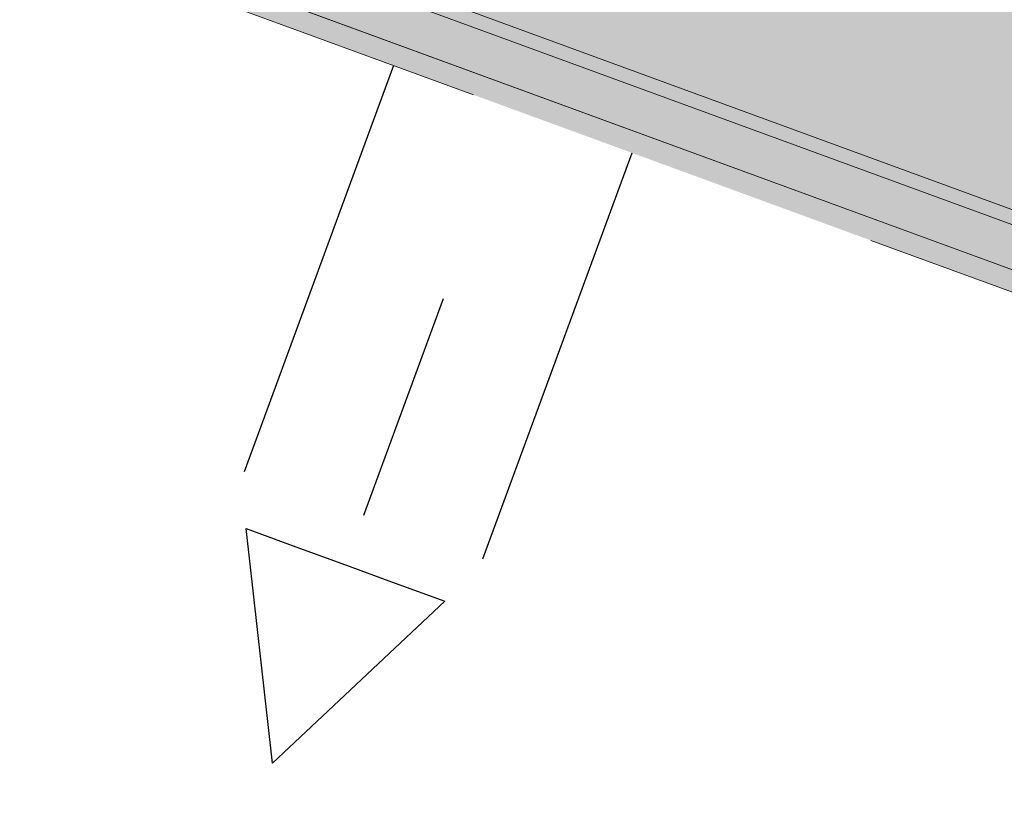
# Model space of a CAD drawing. Header units: metres. Extents: x 154038 to 155227, y 461678 to 462519.
# Tile 233 of 256: x 154716.28 to 154720.94, y 462214.91 to 462218.68. Entities that reach past the tile are written whole.
import ezdxf

# ---------------------------------------------------------------- set-up
doc = ezdxf.new("R2010")
doc.units = ezdxf.units.M
doc.linetypes.add('VH-OPSLUITBAND_100X200', pattern=[16, 8, -2, 4, -2])
doc.layers.add('B-WE-OG-TOPOGRAFIE_KAVEL_ENTREE-G', color=3, linetype='Continuous')
doc.layers.add('B-WE-OG-TOPOGRAFIE_KAVEL_ENTREE-S', color=252, linetype='Continuous')
doc.layers.add('B-WE-OG-TOPOGRAFIE_KAVEL_ENTREE-H', color=31, linetype='Continuous', plot=False)
for name, color, linetype, lineweight in [('N-WE-VH-KANTOPSLUITING_OPSLUITBAND_100X200-G', 150, 'VH-OPSLUITBAND_100X200', 0), ('N-WE-VH-KANTVERHARDING_TROTTOIR-ROLLAAG-G', 62, 'Continuous', 18), ('N-WE-VH-KANTVERHARDING_TROTTOIR-STREKLAAG-G', 220, 'Continuous', 18), ('N-WE-VH-VERHARDING_STRAATBAKSTEEN-TROTTOIR-HV_DF-G', 2, 'Continuous', 18)]:
    doc.layers.add(name, color=color, linetype=linetype, lineweight=lineweight)
for name, color, linetype, lineweight, true_color in [('N-WE-VH-KANTOPSLUITING_OPSLUITBAND_100X200-V', 7, 'Continuous', 5, 0xbbbcbc), ('N-WE-VH-VERHARDING_STRAATBAKSTEEN-TROTTOIR-HV_DF-V', 7, 'Continuous', 18, 0xd14124), ('N-WE-VH-VERHARDING_STRAATBAKSTEEN_Rijbaan-KV_DF-V', 7, 'Continuous', 18, 0xb33d26)]:
    doc.layers.add(name, color=color, linetype=linetype, lineweight=lineweight, true_color=true_color)

# ---------------------------------------------------------------- blocks, each defined once
blk = doc.blocks.new('*U154')
at = {"layer": 'B-WE-OG-TOPOGRAFIE_KAVEL_ENTREE-G', "ltscale": 0.0001}
blk.add_lwpolyline([(0.2499999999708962, 0.5), (1.249999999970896, 0), (0.2499999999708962, -0.5), (0.2499999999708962, -0.25), (0.2499999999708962, 0), (0.2499999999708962, 0.25)], close=True, dxfattribs=at)
at = {"layer": 'B-WE-OG-TOPOGRAFIE_KAVEL_ENTREE-H'}
for points in [[(-2.91038304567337e-11, 0.5999999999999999), (-2.047219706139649, 0.5999999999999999)], [(-2.91038304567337e-11, 0), (-1.093126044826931, 0)], [(-2.91038304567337e-11, -0.5999999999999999), (-2.047219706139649, -0.5999999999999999)]]:
    blk.add_lwpolyline(points, dxfattribs=at)

msp = doc.modelspace()

# ---------------------------------------------------------------- hatches: boundary and pattern name
at = {"layer": 'N-WE-VH-KANTOPSLUITING_OPSLUITBAND_100X200-V'}
h = msp.add_hatch(color=256, dxfattribs=at)
h.dxf.hatch_style = 1
edge = h.paths.add_edge_path()
edge.add_line((154643.9397122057, 462230.8824556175), (154641.252638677, 462223.6886821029))
edge.add_line((154641.252638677, 462223.6886821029), (154640.0569837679, 462223.5316335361))
edge.add_line((154640.0569837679, 462223.5316335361), (154639.9259613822, 462224.5228028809))
edge.add_line((154639.9259613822, 462224.5228028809), (154639.213150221, 462224.4289089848))
edge.add_line((154639.213150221, 462224.4289089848), (154639.3431506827, 462223.4379054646))
edge.add_line((154639.3431506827, 462223.4379054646), (154637.6038478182, 462223.2088614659))
edge.add_line((154637.6038478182, 462223.2088614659), (154636.5906481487, 462220.3425196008))
edge.add_line((154636.5906481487, 462220.3425196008), (154618.3576959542, 462227.0174806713))
edge.add_line((154618.3576959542, 462227.0174806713), (154618.7016810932, 462227.9564401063))
edge.add_line((154618.7016810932, 462227.9564401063), (154618.0115208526, 462228.2087652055))
edge.add_line((154618.0115208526, 462228.2087652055), (154617.6675080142, 462227.2697301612))
edge.add_line((154617.6675080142, 462227.2697301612), (154611.8517262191, 462229.3984633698))
edge.add_line((154611.8517262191, 462229.3984633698), (154612.1957097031, 462230.3384182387))
edge.add_line((154612.1957097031, 462230.3384182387), (154611.5955245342, 462230.5577752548))
edge.add_line((154611.5955245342, 462230.5577752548), (154611.2515078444, 462229.6187296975))
edge.add_line((154611.2515078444, 462229.6187296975), (154607.3837823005, 462231.0344433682))
edge.add_line((154607.3837823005, 462231.0344433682), (154607.7270427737, 462231.9741564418))
edge.add_line((154607.7270427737, 462231.9741564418), (154607.1655063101, 462232.1797255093))
edge.add_line((154607.1655063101, 462232.1797255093), (154606.8215081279, 462231.2407304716))
edge.add_line((154606.8215081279, 462231.2407304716), (154589.9517261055, 462237.4154630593))
edge.add_line((154589.9517261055, 462237.4154630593), (154590.2957188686, 462238.3554432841))
edge.add_line((154590.2957188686, 462238.3554432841), (154589.4255153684, 462238.6737502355))
edge.add_line((154589.4255153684, 462238.6737502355), (154589.0814321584, 462237.7345231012))
edge.add_line((154589.0814321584, 462237.7345231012), (154571.2580486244, 462244.259233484))
edge.add_line((154571.2580486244, 462244.259233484), (154570.5713617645, 462244.66438912))
edge.add_line((154570.5713617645, 462244.66438912), (154570.0881896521, 462245.3275665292))
edge.add_line((154570.0881896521, 462245.3275665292), (154569.8976480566, 462246.1486850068))
edge.add_line((154569.8976480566, 462246.1486850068), (154570.0635612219, 462246.9575116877))
edge.add_line((154570.0635612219, 462246.9575116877), (154576.3004669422, 462263.8613870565))
edge.add_line((154576.3004669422, 462263.8613870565), (154576.8562787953, 462265.2947403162))
edge.add_line((154576.8562787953, 462265.2947403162), (154577.5126992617, 462265.0535858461))
edge.add_line((154577.5126992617, 462265.0535858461), (154579.1976487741, 462269.4344545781))
edge.add_line((154579.1976487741, 462269.4344545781), (154585.8812312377, 462266.8455930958))
edge.add_line((154585.8812312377, 462266.8455930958), (154587.9263364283, 462266.0979202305))
edge.add_line((154587.9263364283, 462266.0979202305), (154593.9343574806, 462263.8999125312))
edge.add_line((154593.9343574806, 462263.8999125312), (154599.7603657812, 462261.7679094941))
edge.add_line((154599.7603657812, 462261.7679094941), (154601.8643283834, 462260.9989231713))
edge.add_line((154601.8643283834, 462260.9989231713), (154606.5073642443, 462259.2999100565))
edge.add_line((154606.5073642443, 462259.2999100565), (154610.8133703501, 462257.723907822))
edge.add_line((154610.8133703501, 462257.723907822), (154613.0083185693, 462256.9219267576))
edge.add_line((154613.0083185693, 462256.9219267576), (154615.1423685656, 462256.1409084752))
edge.add_line((154615.1423685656, 462256.1409084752), (154619.5973604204, 462254.5109114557))
edge.add_line((154619.5973604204, 462254.5109114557), (154626.1473538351, 462252.1149138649))
edge.add_line((154626.1473538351, 462252.1149138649), (154628.1789108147, 462251.3710760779))
edge.add_line((154628.1789108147, 462251.3710760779), (154632.572437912, 462249.8122438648))
edge.add_line((154632.572437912, 462249.8122438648), (154635.8445352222, 462248.6509262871))
edge.add_line((154635.8445352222, 462248.6509262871), (154636.6273969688, 462250.907410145))
edge.add_line((154636.6273969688, 462250.907410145), (154637.6478640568, 462250.5153475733))
edge.add_line((154637.6478640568, 462250.5153475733), (154642.5128953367, 462248.6443355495))
edge.add_line((154642.5128953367, 462248.6443355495), (154643.5521801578, 462248.2446106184))
edge.add_line((154643.5521801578, 462248.2446106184), (154641.8336574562, 462243.2909864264))
edge.add_line((154641.8336574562, 462243.2909864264), (154655.6019214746, 462238.2302564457))
edge.add_line((154655.6019214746, 462238.2302564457), (154657.3458962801, 462242.9311885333))
edge.add_line((154657.3458962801, 462242.9311885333), (154658.3474315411, 462242.5638854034))
edge.add_line((154658.3474315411, 462242.5638854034), (154663.1644558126, 462240.7958764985))
edge.add_line((154663.1644558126, 462240.7958764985), (154664.1108721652, 462240.4478967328))
edge.add_line((154664.1108721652, 462240.4478967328), (154663.4578553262, 462238.5798485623))
edge.add_line((154663.4578553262, 462238.5798485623), (154666.8575580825, 462237.3278388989))
edge.add_line((154666.8575580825, 462237.3278388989), (154673.2884474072, 462234.9628796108))
edge.add_line((154673.2884474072, 462234.9628796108), (154680.2233797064, 462232.4239043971))
edge.add_line((154680.2233797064, 462232.4239043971), (154686.240394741, 462230.2198988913))
edge.add_line((154686.240394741, 462230.2198988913), (154693.0003928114, 462227.7438995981))
edge.add_line((154693.0003928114, 462227.7438995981), (154699.5894007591, 462225.3298966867))
edge.add_line((154699.5894007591, 462225.3298966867), (154705.1743982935, 462223.28389759))
edge.add_line((154705.1743982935, 462223.28389759), (154710.8775624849, 462221.194837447))
edge.add_line((154710.8775624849, 462221.194837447), (154711.7863797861, 462220.8582568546))
edge.add_line((154711.7863797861, 462220.8582568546), (154715.1250250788, 462219.6400512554))
edge.add_line((154715.1250250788, 462219.6400512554), (154716.4503744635, 462219.1549063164))
edge.add_line((154716.4503744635, 462219.1549063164), (154727.8531076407, 462214.9747220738))
edge.add_arc((154727.5089123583, 462214.0358239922), 1.000000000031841, -20.064666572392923, 69.86731944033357, ccw=False)
edge.add_line((154728.4482183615, 462213.6927434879), (154723.3881258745, 462199.8389243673))
edge.add_line((154723.3881258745, 462199.8389243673), (154720.0820231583, 462201.0496485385))
edge.add_line((154720.0820231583, 462201.0496485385), (154719.7973331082, 462200.2734848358))
edge.add_line((154719.7973331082, 462200.2734848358), (154723.1051641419, 462199.0601377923))
edge.add_line((154723.1051641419, 462199.0601377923), (154719.7608726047, 462189.9030009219))
edge.add_line((154719.7608726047, 462189.9030009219), (154715.4700853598, 462191.4222916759))
edge.add_line((154715.4700853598, 462191.4222916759), (154702.7819718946, 462196.0731434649))
edge.add_line((154702.7819718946, 462196.0731434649), (154703.1138095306, 462196.9806178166))
edge.add_line((154703.1138095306, 462196.9806178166), (154702.5514481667, 462197.1875667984))
edge.add_line((154702.5514481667, 462197.1875667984), (154702.2188070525, 462196.279572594))
edge.add_line((154702.2188070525, 462196.279572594), (154700.9037952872, 462196.7615926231))
edge.add_line((154700.9037952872, 462196.7615926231), (154701.2358100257, 462197.670519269))
edge.add_line((154701.2358100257, 462197.670519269), (154700.6004800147, 462197.9036537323))
edge.add_line((154700.6004800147, 462197.9036537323), (154700.267530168, 462196.994816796))
edge.add_line((154700.267530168, 462196.994816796), (154689.13959834, 462201.0737810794))
edge.add_line((154689.13959834, 462201.0737810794), (154689.4747587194, 462201.9886519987))
edge.add_line((154689.4747587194, 462201.9886519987), (154688.8394431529, 462202.2225531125))
edge.add_line((154688.8394431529, 462202.2225531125), (154688.5039517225, 462201.3067785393))
edge.add_line((154688.5039517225, 462201.3067785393), (154680.5838170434, 462204.2099187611))
edge.add_line((154680.5838170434, 462204.2099187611), (154680.9207403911, 462205.1296019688))
edge.add_line((154680.9207403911, 462205.1296019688), (154680.4364615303, 462205.3076032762))
edge.add_line((154680.4364615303, 462205.3076032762), (154680.0993805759, 462204.3874898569))
edge.add_line((154680.0993805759, 462204.3874898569), (154672.5971752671, 462207.1374372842))
edge.add_line((154672.5971752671, 462207.1374372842), (154672.9357212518, 462208.061549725))
edge.add_line((154672.9357212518, 462208.061549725), (154672.1014806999, 462208.3676556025))
edge.add_line((154672.1014806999, 462208.3676556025), (154671.762833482, 462207.4432668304))
edge.add_line((154671.762833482, 462207.4432668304), (154668.1741715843, 462208.75869758))
edge.add_line((154668.1741715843, 462208.75869758), (154668.5137103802, 462209.6855200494))
edge.add_line((154668.5137103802, 462209.6855200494), (154668.0195798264, 462209.8666529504))
edge.add_line((154668.0195798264, 462209.8666529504), (154667.6809087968, 462208.93950398))
edge.add_line((154667.6809087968, 462208.93950398), (154661.7051566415, 462211.1299271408))
edge.add_line((154661.7051566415, 462211.1299271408), (154662.0458575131, 462212.0599216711))
edge.add_line((154662.0458575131, 462212.0599216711), (154661.3684733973, 462212.3086356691))
edge.add_line((154661.3684733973, 462212.3086356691), (154661.0276376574, 462211.3782729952))
edge.add_line((154661.0276376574, 462211.3782729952), (154644.813572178, 462217.3215691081))
edge.add_line((154644.813572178, 462217.3215691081), (154645.7316510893, 462219.8162782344))
edge.add_line((154645.7316510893, 462219.8162782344), (154646.6696537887, 462219.4722772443))
edge.add_line((154646.6696537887, 462219.4722772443), (154647.0240624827, 462220.4352315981))
edge.add_line((154647.0240624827, 462220.4352315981), (154646.3621084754, 462221.1547094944))
edge.add_line((154646.3621084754, 462221.1547094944), (154645.6261025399, 462220.4777040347))
edge.add_line((154645.6261025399, 462220.4777040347), (154643.3353161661, 462222.9679630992))
edge.add_line((154643.3353161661, 462222.9679630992), (154645.9096330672, 462230.0814280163))
edge.add_line((154645.9096330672, 462230.0814280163), (154645.95, 462229.961))
edge.add_line((154645.95, 462229.961), (154645.904, 462229.772))
edge.add_line((154645.904, 462229.772), (154643.45, 462222.991))
edge.add_line((154643.45, 462222.991), (154645.632, 462220.619))
edge.add_line((154645.632, 462220.619), (154646.368, 462221.296))
edge.add_line((154646.368, 462221.296), (154647.139, 462220.458))
edge.add_line((154647.139, 462220.458), (154646.729, 462219.344))
edge.add_line((154646.729, 462219.344), (154645.791, 462219.688))
edge.add_line((154645.791, 462219.688), (154644.942, 462217.3809999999))
edge.add_line((154644.942, 462217.3809999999), (154660.9681455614, 462211.5065862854))
edge.add_line((154660.9681455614, 462211.5065862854), (154661.309, 462212.4370000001))
edge.add_line((154661.309, 462212.4370000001), (154662.1741289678, 462212.1193520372))
edge.add_line((154662.1741289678, 462212.1193520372), (154661.8334467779, 462211.1894085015))
edge.add_line((154661.8334467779, 462211.1894085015), (154667.6213284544, 462209.0678496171))
edge.add_line((154667.6213284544, 462209.0678496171), (154667.96, 462209.9950000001))
edge.add_line((154667.96, 462209.9950000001), (154668.642, 462209.745))
edge.add_line((154668.642, 462209.745), (154668.3024617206, 462208.8181789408))
edge.add_line((154668.3024617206, 462208.8181789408), (154671.703341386, 462207.5715801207))
edge.add_line((154671.703341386, 462207.5715801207), (154672.042, 462208.496))
edge.add_line((154672.042, 462208.496), (154673.064, 462208.121))
edge.add_line((154673.064, 462208.121), (154672.7254654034, 462207.1969186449))
edge.add_line((154672.7254654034, 462207.1969186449), (154680.0398884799, 462204.5158031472))
edge.add_line((154680.0398884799, 462204.5158031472), (154680.377, 462205.4359999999))
edge.add_line((154680.377, 462205.4359999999), (154681.049, 462205.1890000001))
edge.add_line((154681.049, 462205.1890000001), (154680.7121071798, 462204.2694001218))
edge.add_line((154680.7121071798, 462204.2694001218), (154688.4444596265, 462201.4350918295))
edge.add_line((154688.4444596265, 462201.4350918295), (154688.7799999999, 462202.3510000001))
edge.add_line((154688.7799999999, 462202.3510000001), (154689.603, 462202.0480000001))
edge.add_line((154689.603, 462202.0480000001), (154689.2678884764, 462201.1332624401))
edge.add_line((154689.2678884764, 462201.1332624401), (154700.208038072, 462197.1231300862))
edge.add_line((154700.208038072, 462197.1231300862), (154700.541, 462198.032))
edge.add_line((154700.541, 462198.032), (154701.364, 462197.73))
edge.add_line((154701.364, 462197.73), (154701.0319972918, 462196.8211062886))
edge.add_line((154701.0319972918, 462196.8211062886), (154702.1593149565, 462196.4078858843))
edge.add_line((154702.1593149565, 462196.4078858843), (154702.4919999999, 462197.316))
edge.add_line((154702.4919999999, 462197.316), (154703.242, 462197.04))
edge.add_line((154703.242, 462197.04), (154702.9102061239, 462196.1326453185))
edge.add_line((154702.9102061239, 462196.1326453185), (154715.505, 462191.5159999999))
edge.add_line((154715.505, 462191.5159999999), (154719.7021165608, 462190.0321775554))
edge.add_line((154719.7021165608, 462190.0321775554), (154722.9771169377, 462199.0005482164))
edge.add_line((154722.9771169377, 462199.0005482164), (154719.669, 462200.214))
edge.add_line((154719.669, 462200.214), (154720.0225174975, 462201.1778111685))
edge.add_line((154720.0225174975, 462201.1778111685), (154723.3283338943, 462199.9671914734))
edge.add_line((154723.3283338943, 462199.9671914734), (154728.3547727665, 462213.7268167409))
edge.add_arc((154727.5094122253, 462214.0356298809), 0.9000000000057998, 339.9325758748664, 429.8672713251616)
edge.add_line((154727.8191886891, 462214.8806378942), (154716.4159652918, 462219.0610127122))
edge.add_line((154716.4159652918, 462219.0610127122), (154715.0906990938, 462219.5461271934))
edge.add_line((154715.0906990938, 462219.5461271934), (154711.751875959, 462220.7643976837))
edge.add_line((154711.751875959, 462220.7643976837), (154710.843, 462221.101))
edge.add_line((154710.843, 462221.101), (154705.1400033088, 462223.1899987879))
edge.add_line((154705.1400033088, 462223.1899987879), (154699.5550024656, 462225.2359990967))
edge.add_line((154699.5550024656, 462225.2359990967), (154692.9659920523, 462227.6500029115))
edge.add_line((154692.9659920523, 462227.6500029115), (154686.2060019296, 462230.1259992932))
edge.add_line((154686.2060019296, 462230.1259992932), (154680.1889849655, 462232.3300055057))
edge.add_line((154680.1889849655, 462232.3300055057), (154673.2540000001, 462234.8689999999))
edge.add_line((154673.2540000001, 462234.8689999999), (154666.8230430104, 462237.2339841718))
edge.add_line((154666.8230430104, 462237.2339841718), (154663.331, 462238.52))
edge.add_line((154663.331, 462238.52), (154663.9839999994, 462240.3879999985))
edge.add_line((154663.9839999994, 462240.3879999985), (154663.1299464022, 462240.7020196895))
edge.add_line((154663.1299464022, 462240.7020196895), (154658.3129757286, 462242.4700089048))
edge.add_line((154658.3129757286, 462242.4700089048), (154657.405, 462242.803))
edge.add_line((154657.405, 462242.803), (154655.661, 462238.102))
edge.add_line((154655.661, 462238.102), (154641.707, 462243.2310000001))
edge.add_line((154641.707, 462243.2310000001), (154643.426, 462248.186))
edge.add_line((154643.426, 462248.186), (154642.4769974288, 462248.5510009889))
edge.add_line((154642.4769974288, 462248.5510009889), (154637.6119687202, 462250.4220120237))
edge.add_line((154637.6119687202, 462250.4220120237), (154636.688, 462250.7770000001))
edge.add_line((154636.688, 462250.7770000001), (154635.906, 462248.523))
edge.add_line((154635.906, 462248.523), (154632.5389905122, 462249.7180033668))
edge.add_line((154632.5389905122, 462249.7180033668), (154628.1450000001, 462251.2769999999))
edge.add_line((154628.1450000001, 462251.2769999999), (154626.1129718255, 462252.0210103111))
edge.add_line((154626.1129718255, 462252.0210103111), (154619.5630065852, 462254.4169975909))
edge.add_line((154619.5630065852, 462254.4169975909), (154615.1080081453, 462256.0469970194))
edge.add_line((154615.1080081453, 462256.0469970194), (154612.9739500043, 462256.8280182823))
edge.add_line((154612.9739500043, 462256.8280182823), (154610.7790517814, 462257.6299810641))
edge.add_line((154610.7790517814, 462257.6299810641), (154606.4729938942, 462259.2060022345))
edge.add_line((154606.4729938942, 462259.2060022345), (154601.8299641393, 462260.9050131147))
edge.add_line((154601.8299641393, 462260.9050131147), (154599.7260373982, 462261.6739863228))
edge.add_line((154599.7260373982, 462261.6739863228), (154593.8999916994, 462263.8060030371))
edge.add_line((154593.8999916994, 462263.8060030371), (154587.8919789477, 462266.0040076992))
edge.add_line((154587.8919789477, 462266.0040076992), (154585.846, 462266.752))
edge.add_line((154585.846, 462266.752), (154579.255, 462269.305))
edge.add_line((154579.255, 462269.305), (154577.5706739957, 462264.9257523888))
edge.add_line((154577.5706739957, 462264.9257523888), (154576.914, 462265.167))
edge.add_line((154576.914, 462265.167), (154576.394, 462263.826))
edge.add_line((154576.394, 462263.826), (154570.16, 462246.9299999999))
edge.add_line((154570.16, 462246.9299999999), (154570, 462246.15))
edge.add_line((154570, 462246.15), (154570.181, 462245.37))
edge.add_line((154570.181, 462245.37), (154570.64, 462244.74))
edge.add_line((154570.64, 462244.74), (154571.301, 462244.35))
edge.add_line((154571.301, 462244.35), (154589.0219256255, 462237.8627969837))
edge.add_line((154589.0219256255, 462237.8627969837), (154589.366, 462238.802))
edge.add_line((154589.366, 462238.802), (154590.424, 462238.415))
edge.add_line((154590.424, 462238.415), (154590.08, 462237.475))
edge.add_line((154590.08, 462237.475), (154606.762, 462231.3690000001))
edge.add_line((154606.762, 462231.3690000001), (154607.106, 462232.3080000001))
edge.add_line((154607.106, 462232.3080000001), (154607.8552589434, 462232.0337088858))
edge.add_line((154607.8552589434, 462232.0337088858), (154607.512, 462231.0940000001))
edge.add_line((154607.512, 462231.0940000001), (154611.192, 462229.747))
edge.add_line((154611.192, 462229.747), (154611.536, 462230.686))
edge.add_line((154611.536, 462230.686), (154612.3239999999, 462230.398))
edge.add_line((154612.3239999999, 462230.398), (154611.98, 462229.4580000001))
edge.add_line((154611.98, 462229.4580000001), (154617.608, 462227.398))
edge.add_line((154617.608, 462227.398), (154617.9519999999, 462228.337))
edge.add_line((154617.9519999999, 462228.337), (154618.83, 462228.0160000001))
edge.add_line((154618.83, 462228.0160000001), (154618.486, 462227.077))
edge.add_line((154618.486, 462227.077), (154636.5300666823, 462220.4711886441))
edge.add_line((154636.5300666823, 462220.4711886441), (154637.53, 462223.3))
edge.add_line((154637.53, 462223.3), (154639.231, 462223.524))
edge.add_line((154639.231, 462223.524), (154639.101, 462224.515))
edge.add_line((154639.101, 462224.515), (154640.012, 462224.6350000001))
edge.add_line((154640.012, 462224.6350000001), (154640.1430272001, 462223.6437942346))
edge.add_line((154640.1430272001, 462223.6437942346), (154641.18, 462223.78))
edge.add_line((154641.18, 462223.78), (154643.717, 462230.572))
edge.add_line((154643.717, 462230.572), (154643.8, 462230.78))
edge.add_line((154643.8, 462230.78), (154643.9397122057, 462230.8824556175))
at = {"layer": 'N-WE-VH-VERHARDING_STRAATBAKSTEEN-TROTTOIR-HV_DF-V'}
h = msp.add_hatch(color=256, dxfattribs=at)
h.dxf.hatch_style = 1
h.paths.add_polyline_path([(154729.9515682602, 462218.9490547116), (154728.893, 462219.33), (154726.1173398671, 462220.3204201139), (154726.4291076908, 462221.2113901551), (154722.3059252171, 462222.7215785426), (154722.0223607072, 462221.8708503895), (154716.5616517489, 462223.8603306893), (154715.0310351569, 462219.6743463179), (154716.4503744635, 462219.1549063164), (154725.6876577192, 462215.7697208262), (154727.8531076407, 462214.9747220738), (154728.8918288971, 462215.834718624)])
at = {"layer": 'N-WE-VH-VERHARDING_STRAATBAKSTEEN_Rijbaan-KV_DF-V'}
h = msp.add_hatch(color=256, dxfattribs=at)
h.dxf.hatch_style = 1
edge = h.paths.add_edge_path()
edge.add_line((154346.3655189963, 462123.4474894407), (154339.6690574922, 462103.1804047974))
edge.add_line((154339.6690574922, 462103.1804047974), (154331.5193567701, 462083.4356807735))
edge.add_line((154331.5193567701, 462083.4356807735), (154321.8864262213, 462064.3270959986))
edge.add_line((154321.8864262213, 462064.3270959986), (154319.064452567, 462059.5558212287))
edge.add_line((154319.064452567, 462059.5558212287), (154316.2103360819, 462061.243890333))
edge.add_arc((154313.6649621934, 462056.9402788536), 4.999999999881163, 59.39777921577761, 149.4251789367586)
edge.add_line((154309.3601339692, 462059.4835943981), (154295.4018813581, 462035.8577883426))
edge.add_arc((154299.7067095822, 462033.3144727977), 4.999999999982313, 149.425178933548, 239.2784399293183)
edge.add_line((154297.1523773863, 462029.0161723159), (154310.3450331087, 462021.1762305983))
edge.add_arc((154317.2452423, 462033.549449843), 14.16719595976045, 240.8527758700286, 248.9522969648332)
edge.add_line((154312.1571632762, 462020.327464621), (154334.4042784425, 462011.1510402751))
edge.add_arc((154336.3108423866, 462015.7732706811), 4.999999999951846, 247.5849764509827, 256.0899883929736)
edge.add_line((154335.1088540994, 462010.9198982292), (154350.5998025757, 462007.0834033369))
edge.add_arc((154349.3978142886, 462002.2300308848), 5.000000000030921, 59.37977109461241, 76.0899883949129, ccw=False)
edge.add_line((154351.944540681, 462006.5328421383), (154352.6260687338, 462006.1294627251))
edge.add_arc((154355.1727951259, 462010.4322739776), 4.999999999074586, 239.3797710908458, 256.0899883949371)
edge.add_line((154353.9708068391, 462005.5789015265), (154356.9781779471, 462004.8340984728))
edge.add_line((154356.9781779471, 462004.8340984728), (154367.5271780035, 462002.1693614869))
edge.add_line((154367.5271780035, 462002.1693614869), (154370.594703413, 462001.3944872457))
edge.add_arc((154371.8192663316, 462006.2422130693), 5.000000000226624, 255.8233322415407, 334.7988763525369)
edge.add_line((154376.3433598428, 462004.1132278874), (154378.3551998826, 462008.3883879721))
edge.add_arc((154373.8311063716, 462010.5173731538), 5.000000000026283, 334.7988763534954, 345.8749618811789)
edge.add_line((154378.6799336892, 462009.2971790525), (154401.6515090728, 462100.5820018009))
edge.add_line((154401.6515090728, 462100.5820018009), (154406.9852191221, 462099.2397882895))
edge.add_line((154406.9852191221, 462099.2397882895), (154397.3315953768, 462060.8780600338))
edge.add_line((154397.3315953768, 462060.8780600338), (154396.6527595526, 462061.0488872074))
edge.add_line((154396.6527595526, 462061.0488872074), (154394.6715745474, 462053.1760217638))
edge.add_line((154394.6715745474, 462053.1760217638), (154395.3511736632, 462053.0050023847))
edge.add_line((154395.3511736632, 462053.0050023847), (154390.2256132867, 462032.6401919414))
edge.add_line((154390.2256132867, 462032.6401919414), (154389.5467596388, 462032.8109482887))
edge.add_line((154389.5467596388, 462032.8109482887), (154388.7372010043, 462029.5939109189))
edge.add_line((154388.7372010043, 462029.5939109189), (154389.4156288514, 462029.4214625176))
edge.add_line((154389.4156288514, 462029.4214625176), (154383.7651946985, 462006.9676746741))
edge.add_line((154383.7651946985, 462006.9676746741), (154376.807218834, 461992.1819759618))
edge.add_arc((154381.331312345, 461990.0529907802), 4.999999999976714, 154.7988763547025, 166.0156035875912)
edge.add_line((154376.4795044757, 461991.2612789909), (154371.1051861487, 461969.68365288))
edge.add_line((154371.1051861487, 461969.68365288), (154363.8723419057, 461953.1420104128))
edge.add_arc((154368.4536651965, 461951.1389210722), 5.000088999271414, 156.3836358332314, 248.3411709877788)
edge.add_line((154366.60823727, 461946.491848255), (154366.6592998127, 461946.4715747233))
edge.add_line((154366.6592998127, 461946.4715747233), (154352.2416857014, 461952.1958481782))
edge.add_arc((154354.0386536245, 461956.8622859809), 5.000473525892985, 248.939130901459, 336.380420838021)
edge.add_line((154358.6202168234, 461954.8587855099), (154365.8806715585, 461971.4635736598))
edge.add_line((154365.8806715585, 461971.4635736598), (154371.1315098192, 461992.5091953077))
edge.add_arc((154366.27970195, 461993.7174835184), 4.999999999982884, 346.0156035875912, 435.8233322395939)
edge.add_line((154367.5042648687, 461998.5652093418), (154356.1296396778, 462001.438503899))
edge.add_line((154356.1296396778, 462001.438503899), (154353.1565705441, 462002.1748154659))
edge.add_arc((154351.9545822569, 461997.321443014), 4.99999999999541, 76.08998839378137, 92.77818827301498)
edge.add_line((154351.7122345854, 462002.315566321), (154350.8803402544, 462002.2858641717))
edge.add_arc((154350.6379925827, 462007.2799874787), 4.999999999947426, 256.0899883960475, 272.778188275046, ccw=False)
edge.add_line((154349.4360042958, 462002.4266150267), (154337.7325265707, 462005.3251033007))
edge.add_arc((154337.2517312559, 462003.38375432), 1.999999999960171, 76.08998839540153, 165.7499673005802)
edge.add_line((154335.3132697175, 462003.8760620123), (154335.1888994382, 462003.3863540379))
edge.add_line((154335.1888994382, 462003.3863540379), (154331.809089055, 462004.2350527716))
edge.add_line((154331.809089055, 462004.2350527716), (154332.0188515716, 462005.1214022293))
edge.add_arc((154330.0726110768, 462005.5819974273), 1.999999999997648, 346.6854067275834, 427.584976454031)
edge.add_line((154330.8352366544, 462007.4308895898), (154310.3759552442, 462015.8698735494))
edge.add_arc((154317.2452423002, 462033.5494498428), 18.96719595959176, 240.6390520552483, 248.76667882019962, ccw=False)
edge.add_line((154307.9454396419, 462017.0186243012), (154294.2962136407, 462025.129890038))
edge.add_arc((154292.7636143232, 462022.5509097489), 2.999999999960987, 59.27843992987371, 165.8531268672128)
edge.add_line((154289.8545971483, 462023.2841348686), (154287.8359008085, 462015.2751044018))
edge.add_line((154287.8359008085, 462015.2751044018), (154283.8632318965, 462016.2799413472))
edge.add_line((154283.8632318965, 462016.2799413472), (154284.9895646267, 462020.85211158))
edge.add_line((154284.9895646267, 462020.85211158), (154281.4008986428, 462022.9723146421))
edge.add_line((154281.4008986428, 462022.9723146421), (154304.5232118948, 462062.1092541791))
edge.add_arc((154313.1334630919, 462057.0210789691), 10.00129754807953, 72.70910643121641, 149.419295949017, ccw=False)
edge.add_arc((154316.7007223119, 462068.4799534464), 2.000000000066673, 252.7032232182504, 333.2466271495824)
edge.add_line((154318.4866272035, 462067.5796514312), (154327.4245828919, 462085.3096333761))
edge.add_line((154327.4245828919, 462085.3096333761), (154335.4473333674, 462104.7467881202))
edge.add_line((154335.4473333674, 462104.7467881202), (154342.0407687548, 462124.7020604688))
edge.add_line((154342.0407687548, 462124.7020604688), (154352.1387758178, 462165.04183881))
edge.add_line((154352.1387758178, 462165.04183881), (154355.7628846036, 462164.1322223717))
edge.add_line((154355.7628846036, 462164.1322223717), (154353.9603339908, 462153.7867322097))
edge.add_line((154353.9603339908, 462153.7867322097), (154346.3655189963, 462123.4474894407))
edge = h.paths.add_edge_path(flags=17)
edge.add_arc((154735.5031688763, 462271.5015979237), 4.999999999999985, 125.9385176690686, 138.150287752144, ccw=False)
edge.add_line((154732.5685849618, 462275.549834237), (154735.8470371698, 462277.9263983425))
edge.add_arc((154736.4339539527, 462277.1167510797), 1.000000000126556, 44.27258667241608, 125.93851766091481, ccw=False)
edge.add_line((154737.1499807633, 462277.8148238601), (154732.334294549, 462282.9696525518))
edge.add_arc((154731.6182677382, 462282.2715797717), 1.000000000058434, -54.06148233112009, 44.272586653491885, ccw=False)
edge.add_line((154732.2051845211, 462281.4619325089), (154729.9240080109, 462279.8082978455))
edge.add_arc((154735.7931758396, 462271.7118252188), 9.999999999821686, 125.9385176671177, 159.8812514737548)
edge.add_line((154726.4033583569, 462275.1514949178), (154712.1371545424, 462236.2067526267))
edge.add_arc((154709.3202092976, 462237.2386535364), 3.000000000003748, 249.8812514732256, 339.8812514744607, ccw=False)
edge.add_line((154708.2883083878, 462234.4217082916), (154663.7725424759, 462250.7286845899))
edge.add_line((154663.7725424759, 462250.7286845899), (154656.1079703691, 462250.0630933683))
edge.add_line((154656.1079703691, 462250.0630933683), (154584.3613417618, 462276.2290524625))
edge.add_arc((154586.0632988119, 462280.9304984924), 5.000025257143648, 159.6304989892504, 250.09938210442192, ccw=False)
edge.add_line((154581.3759381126, 462282.6708726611), (154586.6440892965, 462297.0625800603))
edge.add_line((154586.6440892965, 462297.0625800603), (154545.8382322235, 462312.2135262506))
edge.add_line((154545.8382322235, 462312.2135262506), (154543.9238186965, 462307.0574598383))
edge.add_line((154543.9238186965, 462307.0574598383), (154578.6714521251, 462294.1558922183))
edge.add_arc((154577.6272265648, 462291.3434923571), 3.000000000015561, -20.21334639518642, 69.63036995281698, ccw=False)
edge.add_line((154580.442464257, 462290.3069419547), (154576.1003610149, 462278.5139286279))
edge.add_arc((154571.4082981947, 462280.2415126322), 5.000000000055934, 301.49318088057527, 339.7866536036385, ccw=False)
edge.add_arc((154579.2442544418, 462267.4509774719), 9.999999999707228, 121.4931808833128, 159.6303699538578)
edge.add_line((154569.869588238, 462270.9317293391), (154560.0751634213, 462244.5540653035))
edge.add_arc((154557.2717091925, 462245.6220748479), 2.999999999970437, 249.9106884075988, 339.14506041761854, ccw=False)
edge.add_line((154556.2412556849, 462242.8045998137), (154537.0470548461, 462249.8246199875))
edge.add_arc((154536.360085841, 462247.9463032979), 2.000000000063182, 69.9106884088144, 159.7067651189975)
edge.add_line((154534.484226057, 462248.6399531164), (154518.7866293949, 462206.1884314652))
edge.add_line((154518.7866293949, 462206.1884314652), (154517.1266457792, 462201.6684760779))
edge.add_line((154517.1266457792, 462201.6684760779), (154504.0308506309, 462166.2479160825))
edge.add_line((154504.0308506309, 462166.2479160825), (154508.5329932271, 462164.5833704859))
edge.add_line((154508.5329932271, 462164.5833704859), (154521.6305956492, 462200.0088186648))
edge.add_line((154521.6305956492, 462200.0088186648), (154523.2905399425, 462204.5286669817))
edge.add_line((154523.2905399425, 462204.5286669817), (154536.2906664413, 462239.6853322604))
edge.add_arc((154540.9803159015, 462237.9512077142), 5.000000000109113, 69.91068840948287, 159.706765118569, ccw=False)
edge.add_line((154542.6977384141, 462242.6469994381), (154554.4056087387, 462238.3650037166))
edge.add_arc((154557.1538001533, 462245.8775869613), 7.999466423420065, 249.90688527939, 339.6332798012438)
edge.add_line((154564.6531743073, 462243.093552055), (154574.4386699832, 462269.447448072))
edge.add_arc((154579.1259759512, 462267.7069990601), 5.000000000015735, 69.96311292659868, 159.6294766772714, ccw=False)
edge.add_line((154580.8391011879, 462272.4043602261), (154655.4630948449, 462245.1890275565))
edge.add_line((154655.4630948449, 462245.1890275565), (154663.1240823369, 462245.8543074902))
edge.add_line((154663.1240823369, 462245.8543074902), (154713.9613245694, 462227.2316535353))
edge.add_line((154713.9613245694, 462227.2316535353), (154727.5885351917, 462264.4320337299))
edge.add_arc((154730.4054804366, 462263.4001328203), 2.999999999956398, 69.882642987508, 159.8812514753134, ccw=False)
edge.add_line((154731.4373129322, 462266.2171031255), (154749.540967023, 462259.5858871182))
edge.add_line((154749.540967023, 462259.5858871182), (154751.0397480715, 462263.6249638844))
edge.add_line((154751.0397480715, 462263.6249638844), (154734.4045412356, 462269.7183000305))
edge.add_arc((154736.1283149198, 462274.4117704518), 5.000006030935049, 197.6182283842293, 249.83320066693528, ccw=False)
edge.add_arc((154733.2690260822, 462273.5037486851), 2.000000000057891, 138.1345799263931, 197.6182116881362, ccw=False)
edge.add_line((154731.7795971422, 462274.8385151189), (154731.7786818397, 462274.8374930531))
edge = h.paths.add_edge_path(flags=0)
edge.add_arc((154536.360085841, 462247.9463032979), 2.000000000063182, 69.9106884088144, 159.7067651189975, ccw=False)
edge.add_arc((154536.360085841, 462247.9463032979), 2.000000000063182, 69.9106884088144, 159.7067651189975)
edge = h.paths.add_edge_path(flags=0)
edge.add_arc((154735.7931758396, 462271.7118252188), 9.999999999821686, 125.93851766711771, 159.8812514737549, ccw=False)
edge.add_arc((154735.7931758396, 462271.7118252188), 9.999999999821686, 125.9385176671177, 159.8812514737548)
edge = h.paths.add_edge_path(flags=17)
edge.add_arc((154735.5031688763, 462271.5015979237), 4.999999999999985, 125.9385176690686, 138.150287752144)
edge.add_line((154731.7795971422, 462274.8385151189), (154731.7786818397, 462274.8374930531))
edge.add_arc((154733.2690260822, 462273.5037486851), 2.000000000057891, 138.134579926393, 197.6182116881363)
edge.add_arc((154736.1283149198, 462274.4117704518), 5.000006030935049, 197.6182283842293, 249.8332006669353)
edge.add_line((154751.0397480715, 462263.6249638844), (154734.4045412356, 462269.7183000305))
edge.add_line((154749.540967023, 462259.5858871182), (154751.0397480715, 462263.6249638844))
edge.add_line((154731.4373129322, 462266.2171031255), (154749.540967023, 462259.5858871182))
edge.add_arc((154730.4054804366, 462263.4001328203), 2.999999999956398, 69.88264298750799, 159.8812514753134)
edge.add_line((154713.9613245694, 462227.2316535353), (154727.5885351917, 462264.4320337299))
edge.add_line((154663.1240823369, 462245.8543074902), (154713.9613245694, 462227.2316535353))
edge.add_line((154655.4630948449, 462245.1890275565), (154663.1240823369, 462245.8543074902))
edge.add_line((154580.8391011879, 462272.4043602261), (154655.4630948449, 462245.1890275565))
edge.add_arc((154579.1259759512, 462267.7069990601), 5.000000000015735, 69.96311292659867, 159.6294766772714)
edge.add_line((154564.6531743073, 462243.093552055), (154574.4386699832, 462269.447448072))
edge.add_arc((154557.1538001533, 462245.8775869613), 7.999466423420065, 249.90688527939, 339.6332798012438)
edge.add_line((154542.6977384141, 462242.6469994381), (154554.4056087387, 462238.3650037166))
edge.add_arc((154540.9803159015, 462237.9512077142), 5.000000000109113, 69.9106884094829, 159.706765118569)
edge.add_line((154523.2905399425, 462204.5286669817), (154536.2906664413, 462239.6853322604))
edge.add_line((154521.6305956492, 462200.0088186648), (154523.2905399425, 462204.5286669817))
edge.add_line((154508.5329932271, 462164.5833704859), (154521.6305956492, 462200.0088186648))
edge.add_line((154504.0308506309, 462166.2479160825), (154508.5329932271, 462164.5833704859))
edge.add_line((154517.1266457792, 462201.6684760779), (154504.0308506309, 462166.2479160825))
edge.add_line((154518.7866293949, 462206.1884314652), (154517.1266457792, 462201.6684760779))
edge.add_line((154534.484226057, 462248.6399531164), (154518.7866293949, 462206.1884314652))
edge.add_arc((154536.360085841, 462247.9463032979), 2.000000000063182, 69.9106884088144, 159.7067651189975)
edge.add_line((154556.2412556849, 462242.8045998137), (154537.0470548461, 462249.8246199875))
edge.add_arc((154557.2717091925, 462245.6220748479), 2.999999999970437, 249.9106884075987, 339.1450604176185)
edge.add_line((154569.869588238, 462270.9317293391), (154560.0751634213, 462244.5540653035))
edge.add_arc((154579.2442544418, 462267.4509774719), 9.999999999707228, 121.4931808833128, 159.6303699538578)
edge.add_arc((154571.4082981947, 462280.2415126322), 5.000000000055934, 301.4931808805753, 339.7866536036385)
edge.add_line((154580.442464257, 462290.3069419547), (154576.1003610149, 462278.5139286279))
edge.add_arc((154577.6272265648, 462291.3434923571), 3.000000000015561, 339.7866536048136, 429.6303699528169)
edge.add_line((154543.9238186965, 462307.0574598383), (154578.6714521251, 462294.1558922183))
edge.add_line((154545.8382322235, 462312.2135262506), (154543.9238186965, 462307.0574598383))
edge.add_line((154586.6440892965, 462297.0625800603), (154545.8382322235, 462312.2135262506))
edge.add_line((154581.3759381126, 462282.6708726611), (154586.6440892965, 462297.0625800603))
edge.add_arc((154586.0632988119, 462280.9304984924), 5.000025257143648, 159.6304989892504, 250.0993821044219)
edge.add_line((154656.1079703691, 462250.0630933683), (154584.3613417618, 462276.2290524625))
edge.add_line((154663.7725424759, 462250.7286845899), (154656.1079703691, 462250.0630933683))
edge.add_line((154708.2883083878, 462234.4217082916), (154663.7725424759, 462250.7286845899))
edge.add_arc((154709.3202092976, 462237.2386535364), 3.000000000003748, 249.8812514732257, 339.8812514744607)
edge.add_line((154726.4033583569, 462275.1514949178), (154712.1371545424, 462236.2067526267))
edge.add_arc((154735.7931758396, 462271.7118252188), 9.999999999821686, 125.9385176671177, 159.8812514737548)
edge.add_line((154732.2051845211, 462281.4619325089), (154729.9240080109, 462279.8082978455))
edge.add_arc((154731.6182677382, 462282.2715797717), 1.000000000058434, 305.9385176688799, 404.2725866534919)
edge.add_line((154732.334294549, 462282.9696525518), (154737.1499807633, 462277.8148238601))
edge.add_arc((154736.4339539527, 462277.1167510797), 1.000000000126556, 44.27258667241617, 125.9385176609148)
edge.add_line((154735.8470371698, 462277.9263983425), (154732.5685849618, 462275.549834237))
edge = h.paths.add_edge_path(flags=0)
edge.add_arc((154736.1283149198, 462274.4117704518), 5.000006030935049, 197.6182283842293, 249.8332006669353)
edge.add_arc((154736.1283149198, 462274.4117704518), 5.000006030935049, 197.6182283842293, 249.8332006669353)
edge = h.paths.add_edge_path(flags=0)
edge.add_arc((154733.2690260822, 462273.5037486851), 2.000000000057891, 138.134579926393, 197.6182116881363)
edge.add_arc((154733.2690260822, 462273.5037486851), 2.000000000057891, 138.134579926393, 197.6182116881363)
edge = h.paths.add_edge_path(flags=0)
edge.add_line((154731.7795971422, 462274.8385151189), (154731.7786818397, 462274.8374930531))
edge.add_line((154731.7795971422, 462274.8385151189), (154731.7786818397, 462274.8374930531))
edge = h.paths.add_edge_path(flags=0)
edge.add_arc((154735.5031688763, 462271.5015979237), 4.999999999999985, 125.9385176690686, 138.150287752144)
edge.add_arc((154735.5031688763, 462271.5015979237), 4.999999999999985, 125.9385176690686, 138.150287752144)
edge = h.paths.add_edge_path(flags=0)
edge.add_line((154732.2051845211, 462281.4619325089), (154729.9240080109, 462279.8082978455))
edge.add_line((154732.2051845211, 462281.4619325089), (154729.9240080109, 462279.8082978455))
edge = h.paths.add_edge_path(flags=0)
edge.add_arc((154731.6182677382, 462282.2715797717), 1.000000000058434, 305.9385176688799, 404.2725866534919)
edge.add_arc((154731.6182677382, 462282.2715797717), 1.000000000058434, 305.9385176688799, 404.2725866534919)
edge = h.paths.add_edge_path(flags=0)
edge.add_line((154737.1499807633, 462277.8148238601), (154732.334294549, 462282.9696525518))
edge.add_line((154737.1499807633, 462277.8148238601), (154732.334294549, 462282.9696525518))
edge = h.paths.add_edge_path(flags=0)
edge.add_arc((154736.4339539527, 462277.1167510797), 1.000000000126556, 44.27258667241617, 125.9385176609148)
edge.add_arc((154736.4339539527, 462277.1167510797), 1.000000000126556, 44.27258667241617, 125.9385176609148)
edge = h.paths.add_edge_path(flags=0)
edge.add_line((154732.5685849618, 462275.549834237), (154735.8470371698, 462277.9263983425))
edge.add_line((154732.5685849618, 462275.549834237), (154735.8470371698, 462277.9263983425))
edge = h.paths.add_edge_path(flags=0)
edge.add_line((154556.2412556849, 462242.8045998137), (154537.0470548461, 462249.8246199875))
edge.add_line((154556.2412556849, 462242.8045998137), (154537.0470548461, 462249.8246199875))
edge = h.paths.add_edge_path(flags=0)
edge.add_arc((154557.2717091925, 462245.6220748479), 2.999999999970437, 249.9106884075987, 339.1450604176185)
edge.add_arc((154557.2717091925, 462245.6220748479), 2.999999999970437, 249.9106884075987, 339.1450604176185)
edge = h.paths.add_edge_path(flags=0)
edge.add_line((154569.869588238, 462270.9317293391), (154560.0751634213, 462244.5540653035))
edge.add_line((154569.869588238, 462270.9317293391), (154560.0751634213, 462244.5540653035))
edge = h.paths.add_edge_path(flags=0)
edge.add_arc((154579.2442544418, 462267.4509774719), 9.999999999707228, 121.4931808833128, 159.6303699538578)
edge.add_arc((154579.2442544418, 462267.4509774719), 9.999999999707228, 121.4931808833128, 159.6303699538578)
edge = h.paths.add_edge_path(flags=0)
edge.add_arc((154571.4082981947, 462280.2415126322), 5.000000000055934, 301.4931808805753, 339.7866536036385)
edge.add_arc((154571.4082981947, 462280.2415126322), 5.000000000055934, 301.4931808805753, 339.7866536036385)
edge = h.paths.add_edge_path(flags=0)
edge.add_line((154580.442464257, 462290.3069419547), (154576.1003610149, 462278.5139286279))
edge.add_line((154580.442464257, 462290.3069419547), (154576.1003610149, 462278.5139286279))
edge = h.paths.add_edge_path(flags=0)
edge.add_arc((154577.6272265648, 462291.3434923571), 3.000000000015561, 339.7866536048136, 429.6303699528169)
edge.add_arc((154577.6272265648, 462291.3434923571), 3.000000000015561, 339.7866536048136, 429.6303699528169)
edge = h.paths.add_edge_path(flags=0)
edge.add_line((154543.9238186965, 462307.0574598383), (154578.6714521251, 462294.1558922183))
edge.add_line((154543.9238186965, 462307.0574598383), (154578.6714521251, 462294.1558922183))
edge = h.paths.add_edge_path(flags=0)
edge.add_line((154545.8382322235, 462312.2135262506), (154543.9238186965, 462307.0574598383))
edge.add_line((154545.8382322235, 462312.2135262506), (154543.9238186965, 462307.0574598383))
edge = h.paths.add_edge_path(flags=0)
edge.add_line((154586.6440892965, 462297.0625800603), (154545.8382322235, 462312.2135262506))
edge.add_line((154586.6440892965, 462297.0625800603), (154545.8382322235, 462312.2135262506))
edge = h.paths.add_edge_path(flags=0)
edge.add_line((154581.3759381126, 462282.6708726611), (154586.6440892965, 462297.0625800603))
edge.add_line((154581.3759381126, 462282.6708726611), (154586.6440892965, 462297.0625800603))
edge = h.paths.add_edge_path(flags=0)
edge.add_arc((154586.0632988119, 462280.9304984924), 5.000025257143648, 159.6304989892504, 250.0993821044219)
edge.add_arc((154586.0632988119, 462280.9304984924), 5.000025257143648, 159.6304989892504, 250.0993821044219)
edge = h.paths.add_edge_path(flags=0)
edge.add_line((154656.1079703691, 462250.0630933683), (154584.3613417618, 462276.2290524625))
edge.add_line((154656.1079703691, 462250.0630933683), (154584.3613417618, 462276.2290524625))
edge = h.paths.add_edge_path(flags=0)
edge.add_line((154663.7725424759, 462250.7286845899), (154656.1079703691, 462250.0630933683))
edge.add_line((154663.7725424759, 462250.7286845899), (154656.1079703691, 462250.0630933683))
edge = h.paths.add_edge_path(flags=0)
edge.add_line((154708.2883083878, 462234.4217082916), (154663.7725424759, 462250.7286845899))
edge.add_line((154708.2883083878, 462234.4217082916), (154663.7725424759, 462250.7286845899))
edge = h.paths.add_edge_path(flags=0)
edge.add_arc((154709.3202092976, 462237.2386535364), 3.000000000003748, 249.8812514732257, 339.8812514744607)
edge.add_arc((154709.3202092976, 462237.2386535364), 3.000000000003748, 249.8812514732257, 339.8812514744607)
edge = h.paths.add_edge_path(flags=0)
edge.add_line((154726.4033583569, 462275.1514949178), (154712.1371545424, 462236.2067526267))
edge.add_line((154726.4033583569, 462275.1514949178), (154712.1371545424, 462236.2067526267))
edge = h.paths.add_edge_path(flags=0)
edge.add_line((154751.0397480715, 462263.6249638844), (154734.4045412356, 462269.7183000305))
edge.add_line((154751.0397480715, 462263.6249638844), (154734.4045412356, 462269.7183000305))
edge = h.paths.add_edge_path(flags=0)
edge.add_line((154749.540967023, 462259.5858871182), (154751.0397480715, 462263.6249638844))
edge.add_line((154749.540967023, 462259.5858871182), (154751.0397480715, 462263.6249638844))
edge = h.paths.add_edge_path(flags=0)
edge.add_line((154731.4373129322, 462266.2171031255), (154749.540967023, 462259.5858871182))
edge.add_line((154731.4373129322, 462266.2171031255), (154749.540967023, 462259.5858871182))
edge = h.paths.add_edge_path(flags=0)
edge.add_arc((154730.4054804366, 462263.4001328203), 2.999999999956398, 69.88264298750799, 159.8812514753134)
edge.add_arc((154730.4054804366, 462263.4001328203), 2.999999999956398, 69.88264298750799, 159.8812514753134)
edge = h.paths.add_edge_path(flags=0)
edge.add_line((154713.9613245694, 462227.2316535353), (154727.5885351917, 462264.4320337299))
edge.add_line((154713.9613245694, 462227.2316535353), (154727.5885351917, 462264.4320337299))
edge = h.paths.add_edge_path(flags=0)
edge.add_line((154663.1240823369, 462245.8543074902), (154713.9613245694, 462227.2316535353))
edge.add_line((154663.1240823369, 462245.8543074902), (154713.9613245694, 462227.2316535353))
edge = h.paths.add_edge_path(flags=0)
edge.add_line((154655.4630948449, 462245.1890275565), (154663.1240823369, 462245.8543074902))
edge.add_line((154655.4630948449, 462245.1890275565), (154663.1240823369, 462245.8543074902))
edge = h.paths.add_edge_path(flags=0)
edge.add_line((154580.8391011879, 462272.4043602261), (154655.4630948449, 462245.1890275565))
edge.add_line((154580.8391011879, 462272.4043602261), (154655.4630948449, 462245.1890275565))
edge = h.paths.add_edge_path(flags=0)
edge.add_arc((154579.1259759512, 462267.7069990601), 5.000000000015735, 69.96311292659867, 159.6294766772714)
edge.add_arc((154579.1259759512, 462267.7069990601), 5.000000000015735, 69.96311292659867, 159.6294766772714)
edge = h.paths.add_edge_path(flags=0)
edge.add_line((154564.6531743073, 462243.093552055), (154574.4386699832, 462269.447448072))
edge.add_line((154564.6531743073, 462243.093552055), (154574.4386699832, 462269.447448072))
edge = h.paths.add_edge_path(flags=0)
edge.add_arc((154557.1538001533, 462245.8775869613), 7.999466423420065, 249.90688527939, 339.6332798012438)
edge.add_arc((154557.1538001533, 462245.8775869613), 7.999466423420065, 249.90688527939, 339.6332798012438)
edge = h.paths.add_edge_path(flags=0)
edge.add_line((154542.6977384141, 462242.6469994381), (154554.4056087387, 462238.3650037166))
edge.add_line((154542.6977384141, 462242.6469994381), (154554.4056087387, 462238.3650037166))
edge = h.paths.add_edge_path(flags=0)
edge.add_arc((154540.9803159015, 462237.9512077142), 5.000000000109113, 69.9106884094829, 159.706765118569)
edge.add_arc((154540.9803159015, 462237.9512077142), 5.000000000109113, 69.9106884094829, 159.706765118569)
edge = h.paths.add_edge_path(flags=0)
edge.add_line((154523.2905399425, 462204.5286669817), (154536.2906664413, 462239.6853322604))
edge.add_line((154523.2905399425, 462204.5286669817), (154536.2906664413, 462239.6853322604))
edge = h.paths.add_edge_path(flags=0)
edge.add_line((154521.6305956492, 462200.0088186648), (154523.2905399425, 462204.5286669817))
edge.add_line((154521.6305956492, 462200.0088186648), (154523.2905399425, 462204.5286669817))
edge = h.paths.add_edge_path(flags=0)
edge.add_line((154508.5329932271, 462164.5833704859), (154521.6305956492, 462200.0088186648))
edge.add_line((154508.5329932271, 462164.5833704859), (154521.6305956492, 462200.0088186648))
edge = h.paths.add_edge_path(flags=0)
edge.add_line((154504.0308506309, 462166.2479160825), (154508.5329932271, 462164.5833704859))
edge.add_line((154504.0308506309, 462166.2479160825), (154508.5329932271, 462164.5833704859))
edge = h.paths.add_edge_path(flags=0)
edge.add_line((154517.1266457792, 462201.6684760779), (154504.0308506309, 462166.2479160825))
edge.add_line((154517.1266457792, 462201.6684760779), (154504.0308506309, 462166.2479160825))
edge = h.paths.add_edge_path(flags=0)
edge.add_line((154518.7866293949, 462206.1884314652), (154517.1266457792, 462201.6684760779))
edge.add_line((154518.7866293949, 462206.1884314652), (154517.1266457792, 462201.6684760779))
edge = h.paths.add_edge_path(flags=0)
edge.add_line((154534.484226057, 462248.6399531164), (154518.7866293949, 462206.1884314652))
edge.add_line((154534.484226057, 462248.6399531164), (154518.7866293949, 462206.1884314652))
edge = h.paths.add_edge_path(flags=17)
edge.add_line((154302.5191957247, 462047.9045891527), (154309.3601339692, 462059.4835943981))
edge.add_arc((154313.6649621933, 462056.9402788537), 4.999999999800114, 59.39777921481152, 149.4251789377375, ccw=False)
edge.add_line((154316.2103360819, 462061.243890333), (154319.064452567, 462059.5558212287))

# ---------------------------------------------------------------- linework, layer by layer
at = {"layer": 'N-WE-VH-KANTOPSLUITING_OPSLUITBAND_100X200-G'}
for points in [[(154686.240394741, 462230.2198988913), (154693.0003928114, 462227.7438995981), (154699.5894007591, 462225.3298966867), (154705.1743982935, 462223.28389759), (154710.8775624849, 462221.194837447), (154711.7863797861, 462220.8582568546), (154715.1250250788, 462219.6400512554), (154716.4503744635, 462219.1549063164), (154727.8531076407, 462214.9747220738, -0.4138659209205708), (154728.4482183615, 462213.6927434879), (154723.3881258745, 462199.8389243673)], [(154723.3283338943, 462199.9671914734), (154728.3547727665, 462213.7268167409, 0.413879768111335), (154727.8191886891, 462214.8806378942), (154716.4159652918, 462219.0610127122), (154715.0906990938, 462219.5461271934), (154711.751875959, 462220.7643976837), (154710.843, 462221.101), (154705.1400033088, 462223.1899987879), (154699.5550024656, 462225.2359990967), (154692.9659920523, 462227.6500029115), (154686.2060019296, 462230.1259992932)]]:
    msp.add_lwpolyline(points, format="xyb", dxfattribs=at)
at = {"layer": 'N-WE-VH-KANTVERHARDING_TROTTOIR-ROLLAAG-G'}
msp.add_lwpolyline([(154725.875410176, 462215.7007915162), (154725.9429731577, 462215.8891624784), (154716.5191233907, 462219.3427189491), (154715.193677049, 462219.8278993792), (154711.8553874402, 462221.0459751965), (154710.9466874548, 462221.3825123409), (154705.2431948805, 462223.47169277), (154699.6582022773, 462225.5176900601), (154693.0691784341, 462227.9316987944), (154686.3091842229, 462230.407696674)], dxfattribs=at)
at = {"layer": 'N-WE-VH-KANTVERHARDING_TROTTOIR-STREKLAAG-G'}
msp.add_lwpolyline([(154686.3321242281, 462230.470327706), (154693.0921237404, 462227.9943278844), (154699.681145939, 462225.5803197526), (154705.2661363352, 462223.534323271), (154710.9697406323, 462221.4451019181), (154711.8784014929, 462221.1085792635), (154715.216572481, 462219.8905467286), (154716.5420743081, 462219.4053459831), (154726.0281208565, 462215.9289962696), (154725.9380256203, 462215.6778035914)], dxfattribs=at)
at = {"layer": 'N-WE-VH-VERHARDING_STRAATBAKSTEEN-TROTTOIR-HV_DF-G'}
msp.add_lwpolyline([(154729.9515682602, 462218.9490547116), (154728.893, 462219.33), (154726.1173398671, 462220.3204201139), (154726.4291076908, 462221.2113901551), (154722.3059252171, 462222.7215785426), (154722.0223607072, 462221.8708503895), (154716.5616517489, 462223.8603306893), (154715.0310351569, 462219.6743463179), (154716.4503744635, 462219.1549063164), (154725.6876577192, 462215.7697208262), (154727.8531076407, 462214.9747220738), (154728.8918288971, 462215.834718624)], close=True, dxfattribs=at)

# ---------------------------------------------------------------- block references
at = {"layer": 'B-WE-OG-TOPOGRAFIE_KAVEL_ENTREE-S', "rotation": 249.8373960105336}
msp.add_blockref('*U154', (154717.910769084, 462216.3338113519), dxfattribs=at)

doc.saveas('drawing.dxf')
